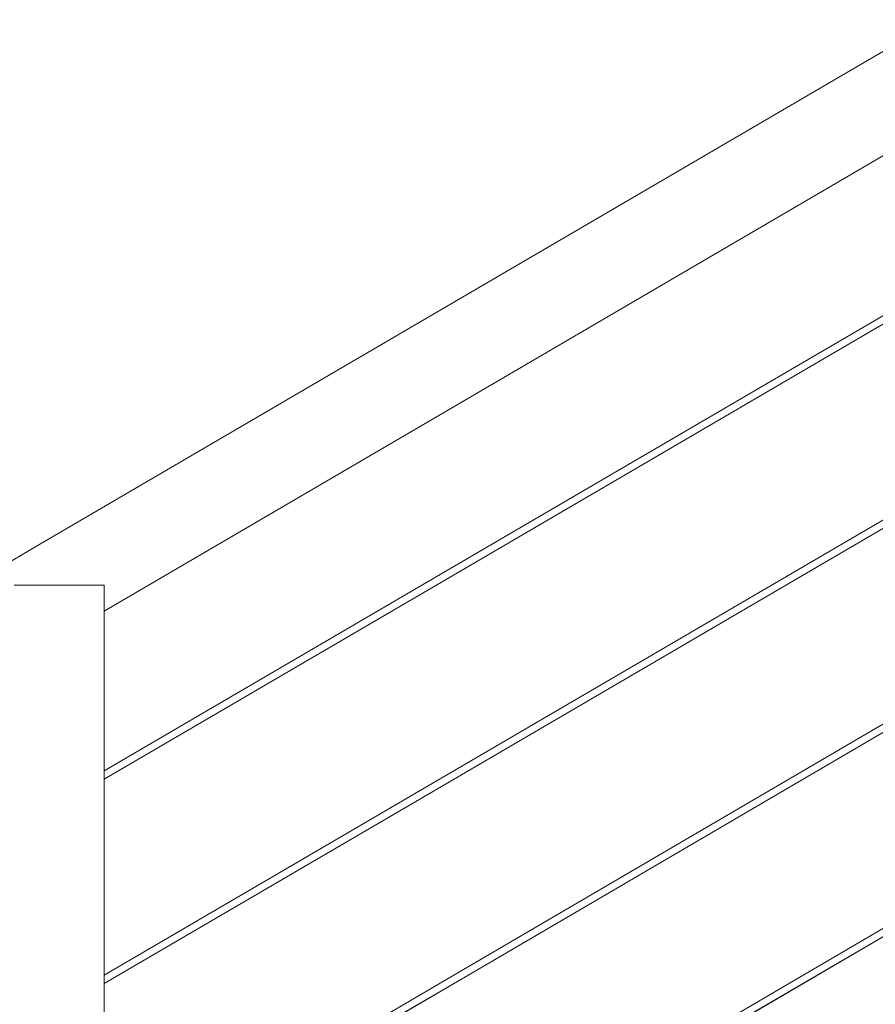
# Model space of a CAD drawing. Header units: millimetres. Extents: x -101298 to -58298, y 45839 to 66839.
# Tile 113 of 124: x -84009 to -83534, y 60426 to 60973. Entities that reach past the tile are written whole.
import ezdxf

# ---------------------------------------------------------------- set-up
doc = ezdxf.new("R2010")
doc.units = ezdxf.units.MM
doc.header["$MEASUREMENT"] = 0
doc.linetypes.add('Wipeout_Contour', pattern=[1000, 0, -1000])
doc.layers.add('Nowe_Konstrukcja - Schody', color=7, linetype='Continuous')
doc.layers.add('Nowe_Konstrukcja - Schody_Nr_pióra__101', color=250, linetype='Continuous', lineweight=13, true_color=0x333333)

msp = doc.modelspace()

# ---------------------------------------------------------------- wipeouts: each hides what was drawn before it
at = {"color": 254, "linetype": 'Wipeout_Contour', "lineweight": 0, "ltscale": 414538.857777}
msp.add_wipeout([(-84058.92, 60643.89), (-84056.18, 60639.21), (-83996.18, 60674.27), (-83998.92, 60678.95)], dxfattribs=at).dxf.layer = 'Nowe_Konstrukcja - Schody'
at = {"color": 254, "linetype": 'Wipeout_Contour', "lineweight": 0, "ltscale": 412659.087276}
msp.add_wipeout([(-83767.98, 60328.8), (-83767.26, 60327.58), (-83487.26, 60491.22), (-83487.98, 60492.44)], dxfattribs=at).dxf.layer = 'Nowe_Konstrukcja - Schody'

# ---------------------------------------------------------------- next in the draw order: wipeouts: each hides what was drawn before it
at = {"color": 254, "linetype": 'Wipeout_Contour', "lineweight": 0, "ltscale": 725374.693938}
msp.add_wipeout([(-83996.18, 60674.27), (-84056.18, 60639.21), (-84052.09, 60632.21), (-84012.26, 60655.48), (-84012.26, 60659.01), (-84006.22, 60659.01), (-83992.09, 60667.27)], dxfattribs=at).dxf.layer = 'Nowe_Konstrukcja - Schody'
at = {"color": 254, "linetype": 'Wipeout_Contour', "lineweight": 0, "ltscale": 412653.91365}
msp.add_wipeout([(-83767.26, 60327.58), (-83766.55, 60326.36), (-83486.55, 60490), (-83487.26, 60491.22)], dxfattribs=at).dxf.layer = 'Nowe_Konstrukcja - Schody'

# ---------------------------------------------------------------- next in the draw order: wipeouts: each hides what was drawn before it
at = {"color": 254, "linetype": 'Wipeout_Contour', "lineweight": 0, "ltscale": 310830.048216}
msp.add_wipeout([(-83992.09, 60667.27), (-84006.22, 60659.01), (-83987.26, 60659.01)], dxfattribs=at).dxf.layer = 'Nowe_Konstrukcja - Schody'
at = {"color": 254, "linetype": 'Wipeout_Contour', "lineweight": 0, "ltscale": 412650.255339}
msp.add_wipeout([(-83766.55, 60326.36), (-83766.25, 60325.86), (-83486.25, 60489.49), (-83486.55, 60490)], dxfattribs=at).dxf.layer = 'Nowe_Konstrukcja - Schody'

# ---------------------------------------------------------------- next in the draw order: wipeouts: each hides what was drawn before it
at = {"color": 254, "linetype": 'Wipeout_Contour', "lineweight": 0, "ltscale": 414552.249597}
msp.add_wipeout([(-83999.88, 60680.6), (-84059.88, 60645.53), (-84058.92, 60643.89), (-83998.92, 60678.95)], dxfattribs=at).dxf.layer = 'Nowe_Konstrukcja - Schody'
at = {"color": 254, "linetype": 'Wipeout_Contour', "lineweight": 0, "ltscale": 412662.745576}
msp.add_wipeout([(-83768.27, 60329.31), (-83767.98, 60328.8), (-83487.98, 60492.44), (-83488.27, 60492.95)], dxfattribs=at).dxf.layer = 'Nowe_Konstrukcja - Schody'

# ---------------------------------------------------------------- next in the draw order: wipeouts: each hides what was drawn before it
at = {"color": 254, "linetype": 'Wipeout_Contour', "lineweight": 0, "ltscale": 414277.033316}
msp.add_wipeout([(-83998.92, 60678.95), (-83996.18, 60674.27), (-83776.18, 60802.85), (-83778.92, 60807.52)], dxfattribs=at).dxf.layer = 'Nowe_Konstrukcja - Schody'

# ---------------------------------------------------------------- next in the draw order: wipeouts: each hides what was drawn before it
at = {"color": 254, "linetype": 'Wipeout_Contour', "lineweight": 0, "ltscale": 414252.272979}
msp.add_wipeout([(-83996.18, 60674.27), (-83992.09, 60667.27), (-83772.09, 60795.84), (-83776.18, 60802.85)], dxfattribs=at).dxf.layer = 'Nowe_Konstrukcja - Schody'

# ---------------------------------------------------------------- next in the draw order: wipeouts: each hides what was drawn before it
at = {"color": 254, "linetype": 'Wipeout_Contour', "lineweight": 0, "ltscale": 414219.922428}
msp.add_wipeout([(-83992.09, 60667.27), (-83987.26, 60659.01), (-83767.26, 60787.58), (-83772.09, 60795.84)], dxfattribs=at).dxf.layer = 'Nowe_Konstrukcja - Schody'

# ---------------------------------------------------------------- next in the draw order: wipeouts: each hides what was drawn before it
at = {"color": 254, "linetype": 'Wipeout_Contour', "lineweight": 0, "ltscale": 414178.299182}
msp.add_wipeout([(-83987.26, 60659.01), (-83968.3, 60659.01), (-83762.44, 60779.32), (-83767.26, 60787.58)], dxfattribs=at).dxf.layer = 'Nowe_Konstrukcja - Schody'

# ---------------------------------------------------------------- next in the draw order: wipeouts: each hides what was drawn before it
at = {"color": 254, "linetype": 'Wipeout_Contour', "lineweight": 0, "ltscale": 517719.498755}
msp.add_wipeout([(-83968.3, 60659.01), (-83962.26, 60659.01), (-83962.26, 60653.15), (-83758.34, 60772.32), (-83762.44, 60779.32)], dxfattribs=at).dxf.layer = 'Nowe_Konstrukcja - Schody'

# ---------------------------------------------------------------- next in the draw order: wipeouts: each hides what was drawn before it
at = {"color": 254, "linetype": 'Wipeout_Contour', "lineweight": 0, "ltscale": 414114.008887}
msp.add_wipeout([(-83962.26, 60653.15), (-83962.26, 60646.87), (-83755.61, 60767.64), (-83758.34, 60772.32)], dxfattribs=at).dxf.layer = 'Nowe_Konstrukcja - Schody'

# ---------------------------------------------------------------- next in the draw order: wipeouts: each hides what was drawn before it
at = {"color": 254, "linetype": 'Wipeout_Contour', "lineweight": 0, "ltscale": 414102.341902}
msp.add_wipeout([(-83755.61, 60767.64), (-83962.26, 60646.87), (-83962.26, 60644.67), (-83754.65, 60766)], dxfattribs=at).dxf.layer = 'Nowe_Konstrukcja - Schody'

# ---------------------------------------------------------------- next in the draw order: wipeouts: each hides what was drawn before it
at = {"color": 254, "linetype": 'Wipeout_Contour', "lineweight": 0, "ltscale": 414290.433598}
msp.add_wipeout([(-83779.88, 60809.17), (-83999.88, 60680.6), (-83998.92, 60678.95), (-83778.92, 60807.52)], dxfattribs=at).dxf.layer = 'Nowe_Konstrukcja - Schody'
at = {"color": 254, "linetype": 'Wipeout_Contour', "lineweight": 0, "ltscale": 413318.650132}
msp.add_wipeout([(-84012.26, 59723.95), (-83962.26, 59723.95), (-83962.26, 60659.01), (-84012.26, 60659.01)], dxfattribs=at).dxf.layer = 'Nowe_Konstrukcja - Schody'

# ---------------------------------------------------------------- next in the draw order: linework, layer by layer
at = {"layer": 'Nowe_Konstrukcja - Schody_Nr_pióra__101', "color": 250, "linetype": 'Continuous', "lineweight": 13, "true_color": 0x333333}
msp.add_line((-84059.88, 60645.53), (-83999.88, 60680.6), dxfattribs=at)

# ---------------------------------------------------------------- next in the draw order: wipeouts: each hides what was drawn before it
at = {"color": 254, "linetype": 'Wipeout_Contour', "lineweight": 0, "ltscale": 413811.334638}
msp.add_wipeout([(-83778.92, 60807.52), (-83776.18, 60802.85), (-83496.18, 60966.48), (-83498.92, 60971.16)], dxfattribs=at).dxf.layer = 'Nowe_Konstrukcja - Schody'
at = {"color": 254, "linetype": 'Wipeout_Contour', "lineweight": 0, "ltscale": 413369.468235}
msp.add_wipeout([(-83962.26, 60328.59), (-83962.26, 60326.95), (-83767.26, 60440.92), (-83767.98, 60442.14)], dxfattribs=at).dxf.layer = 'Nowe_Konstrukcja - Schody'

# ---------------------------------------------------------------- next in the draw order: wipeouts: each hides what was drawn before it
at = {"color": 254, "linetype": 'Wipeout_Contour', "lineweight": 0, "ltscale": 413786.546437}
msp.add_wipeout([(-83776.18, 60802.85), (-83772.09, 60795.84), (-83492.09, 60959.48), (-83496.18, 60966.48)], dxfattribs=at).dxf.layer = 'Nowe_Konstrukcja - Schody'
at = {"color": 254, "linetype": 'Wipeout_Contour', "lineweight": 0, "ltscale": 413364.970467}
msp.add_wipeout([(-83962.26, 60326.95), (-83962.26, 60325.32), (-83766.55, 60439.7), (-83767.26, 60440.92)], dxfattribs=at).dxf.layer = 'Nowe_Konstrukcja - Schody'

# ---------------------------------------------------------------- next in the draw order: wipeouts: each hides what was drawn before it
at = {"color": 254, "linetype": 'Wipeout_Contour', "lineweight": 0, "ltscale": 413754.159474}
msp.add_wipeout([(-83772.09, 60795.84), (-83767.26, 60787.58), (-83487.26, 60951.22), (-83492.09, 60959.48)], dxfattribs=at).dxf.layer = 'Nowe_Konstrukcja - Schody'
at = {"color": 254, "linetype": 'Wipeout_Contour', "lineweight": 0, "ltscale": 413361.790584}
msp.add_wipeout([(-83962.26, 60325.32), (-83962.26, 60324.64), (-83766.25, 60439.19), (-83766.55, 60439.7)], dxfattribs=at).dxf.layer = 'Nowe_Konstrukcja - Schody'

# ---------------------------------------------------------------- next in the draw order: wipeouts: each hides what was drawn before it
at = {"color": 254, "linetype": 'Wipeout_Contour', "lineweight": 0, "ltscale": 413719.104584}
msp.add_wipeout([(-83767.26, 60787.58), (-83762.44, 60779.32), (-83482.44, 60942.96), (-83487.26, 60951.22)], dxfattribs=at).dxf.layer = 'Nowe_Konstrukcja - Schody'
at = {"color": 254, "linetype": 'Wipeout_Contour', "lineweight": 0, "ltscale": 413372.649134}
msp.add_wipeout([(-83962.26, 60329.27), (-83962.26, 60328.59), (-83767.98, 60442.14), (-83768.27, 60442.64)], dxfattribs=at).dxf.layer = 'Nowe_Konstrukcja - Schody'

# ---------------------------------------------------------------- next in the draw order: wipeouts: each hides what was drawn before it
at = {"color": 254, "linetype": 'Wipeout_Contour', "lineweight": 0, "ltscale": 413686.718554}
msp.add_wipeout([(-83762.44, 60779.32), (-83758.34, 60772.32), (-83478.34, 60935.96), (-83482.44, 60942.96)], dxfattribs=at).dxf.layer = 'Nowe_Konstrukcja - Schody'
at = {"color": 254, "linetype": 'Wipeout_Contour', "lineweight": 0, "ltscale": 412924.708723}
msp.add_wipeout([(-83767.98, 60442.14), (-83767.26, 60440.92), (-83487.26, 60604.55), (-83487.98, 60605.77)], dxfattribs=at).dxf.layer = 'Nowe_Konstrukcja - Schody'

# ---------------------------------------------------------------- next in the draw order: wipeouts: each hides what was drawn before it
at = {"color": 254, "linetype": 'Wipeout_Contour', "lineweight": 0, "ltscale": 413661.931654}
msp.add_wipeout([(-83758.34, 60772.32), (-83755.61, 60767.64), (-83475.61, 60931.28), (-83478.34, 60935.96)], dxfattribs=at).dxf.layer = 'Nowe_Konstrukcja - Schody'
at = {"color": 254, "linetype": 'Wipeout_Contour', "lineweight": 0, "ltscale": 412919.533063}
msp.add_wipeout([(-83767.26, 60440.92), (-83766.55, 60439.7), (-83486.55, 60603.33), (-83487.26, 60604.55)], dxfattribs=at).dxf.layer = 'Nowe_Konstrukcja - Schody'

# ---------------------------------------------------------------- next in the draw order: wipeouts: each hides what was drawn before it
at = {"color": 254, "linetype": 'Wipeout_Contour', "lineweight": 0, "ltscale": 413648.517166}
msp.add_wipeout([(-83475.61, 60931.28), (-83755.61, 60767.64), (-83754.65, 60766), (-83474.65, 60929.63)], dxfattribs=at).dxf.layer = 'Nowe_Konstrukcja - Schody'
at = {"color": 254, "linetype": 'Wipeout_Contour', "lineweight": 0, "ltscale": 412915.873314}
msp.add_wipeout([(-83766.55, 60439.7), (-83766.25, 60439.19), (-83486.25, 60602.83), (-83486.55, 60603.33)], dxfattribs=at).dxf.layer = 'Nowe_Konstrukcja - Schody'

# ---------------------------------------------------------------- next in the draw order: wipeouts: each hides what was drawn before it
at = {"color": 254, "linetype": 'Wipeout_Contour', "lineweight": 0, "ltscale": 413824.750001}
msp.add_wipeout([(-83499.88, 60972.8), (-83779.88, 60809.17), (-83778.92, 60807.52), (-83498.92, 60971.16)], dxfattribs=at).dxf.layer = 'Nowe_Konstrukcja - Schody'
at = {"color": 254, "linetype": 'Wipeout_Contour', "lineweight": 0, "ltscale": 412928.368462}
msp.add_wipeout([(-83768.27, 60442.64), (-83767.98, 60442.14), (-83487.98, 60605.77), (-83488.27, 60606.28)], dxfattribs=at).dxf.layer = 'Nowe_Konstrukcja - Schody'

# ---------------------------------------------------------------- next in the draw order: linework, layer by layer
at = {"layer": 'Nowe_Konstrukcja - Schody_Nr_pióra__101', "color": 250, "linetype": 'Continuous', "lineweight": 13, "true_color": 0x333333}
msp.add_line((-83999.88, 60680.6), (-83779.88, 60809.17), dxfattribs=at)

# ---------------------------------------------------------------- next in the draw order: wipeouts: each hides what was drawn before it
at = {"color": 254, "linetype": 'Wipeout_Contour', "lineweight": 0, "ltscale": 413634.52215}
msp.add_wipeout([(-83962.26, 60441.93), (-83962.26, 60440.29), (-83767.26, 60554.25), (-83767.98, 60555.47)], dxfattribs=at).dxf.layer = 'Nowe_Konstrukcja - Schody'

# ---------------------------------------------------------------- next in the draw order: wipeouts: each hides what was drawn before it
at = {"color": 254, "linetype": 'Wipeout_Contour', "lineweight": 0, "ltscale": 413630.020999}
msp.add_wipeout([(-83962.26, 60440.29), (-83962.26, 60438.65), (-83766.55, 60553.03), (-83767.26, 60554.25)], dxfattribs=at).dxf.layer = 'Nowe_Konstrukcja - Schody'

# ---------------------------------------------------------------- next in the draw order: wipeouts: each hides what was drawn before it
at = {"color": 254, "linetype": 'Wipeout_Contour', "lineweight": 0, "ltscale": 413626.838728}
msp.add_wipeout([(-83962.26, 60438.65), (-83962.26, 60437.97), (-83766.25, 60552.52), (-83766.55, 60553.03)], dxfattribs=at).dxf.layer = 'Nowe_Konstrukcja - Schody'

# ---------------------------------------------------------------- next in the draw order: linework, layer by layer
at = {"layer": 'Nowe_Konstrukcja - Schody_Nr_pióra__101', "color": 250, "linetype": 'Continuous', "lineweight": 13, "true_color": 0x333333}
msp.add_line((-83962.26, 60324.64), (-83766.25, 60439.19), dxfattribs=at)

# ---------------------------------------------------------------- next in the draw order: wipeouts: each hides what was drawn before it
at = {"color": 254, "linetype": 'Wipeout_Contour', "lineweight": 0, "ltscale": 413637.705447}
msp.add_wipeout([(-83962.26, 60442.6), (-83962.26, 60441.93), (-83767.98, 60555.47), (-83768.27, 60555.98)], dxfattribs=at).dxf.layer = 'Nowe_Konstrukcja - Schody'

# ---------------------------------------------------------------- next in the draw order: linework, layer by layer
at = {"layer": 'Nowe_Konstrukcja - Schody_Nr_pióra__101', "color": 250, "linetype": 'Continuous', "lineweight": 13, "true_color": 0x333333}
for p, q in [((-83768.27, 60329.31), (-83488.27, 60492.95)), ((-83766.25, 60325.86), (-83486.25, 60489.49)), ((-83962.26, 60329.27), (-83768.27, 60442.64))]:
    msp.add_line(p, q, dxfattribs=at)

# ---------------------------------------------------------------- next in the draw order: wipeouts: each hides what was drawn before it
at = {"color": 254, "linetype": 'Wipeout_Contour', "lineweight": 0, "ltscale": 413190.656789}
msp.add_wipeout([(-83767.98, 60555.47), (-83767.26, 60554.25), (-83487.26, 60717.89), (-83487.98, 60719.11)], dxfattribs=at).dxf.layer = 'Nowe_Konstrukcja - Schody'

# ---------------------------------------------------------------- next in the draw order: wipeouts: each hides what was drawn before it
at = {"color": 254, "linetype": 'Wipeout_Contour', "lineweight": 0, "ltscale": 413185.479103}
msp.add_wipeout([(-83767.26, 60554.25), (-83766.55, 60553.03), (-83486.55, 60716.66), (-83487.26, 60717.89)], dxfattribs=at).dxf.layer = 'Nowe_Konstrukcja - Schody'

# ---------------------------------------------------------------- next in the draw order: wipeouts: each hides what was drawn before it
at = {"color": 254, "linetype": 'Wipeout_Contour', "lineweight": 0, "ltscale": 413181.81792}
msp.add_wipeout([(-83766.55, 60553.03), (-83766.25, 60552.52), (-83486.25, 60716.16), (-83486.55, 60716.66)], dxfattribs=at).dxf.layer = 'Nowe_Konstrukcja - Schody'

# ---------------------------------------------------------------- next in the draw order: wipeouts: each hides what was drawn before it
at = {"color": 254, "linetype": 'Wipeout_Contour', "lineweight": 0, "ltscale": 413194.317961}
msp.add_wipeout([(-83768.27, 60555.98), (-83767.98, 60555.47), (-83487.98, 60719.11), (-83488.27, 60719.61)], dxfattribs=at).dxf.layer = 'Nowe_Konstrukcja - Schody'

# ---------------------------------------------------------------- next in the draw order: wipeouts: each hides what was drawn before it
at = {"color": 254, "linetype": 'Wipeout_Contour', "lineweight": 0, "ltscale": 413899.902845}
msp.add_wipeout([(-83962.26, 60555.26), (-83962.26, 60553.62), (-83767.26, 60667.58), (-83767.98, 60668.8)], dxfattribs=at).dxf.layer = 'Nowe_Konstrukcja - Schody'

# ---------------------------------------------------------------- next in the draw order: wipeouts: each hides what was drawn before it
at = {"color": 254, "linetype": 'Wipeout_Contour', "lineweight": 0, "ltscale": 413895.398334}
msp.add_wipeout([(-83962.26, 60553.62), (-83962.26, 60551.98), (-83766.55, 60666.36), (-83767.26, 60667.58)], dxfattribs=at).dxf.layer = 'Nowe_Konstrukcja - Schody'

# ---------------------------------------------------------------- next in the draw order: wipeouts: each hides what was drawn before it
at = {"color": 254, "linetype": 'Wipeout_Contour', "lineweight": 0, "ltscale": 413892.213659}
msp.add_wipeout([(-83962.26, 60551.98), (-83962.26, 60551.3), (-83766.25, 60665.86), (-83766.55, 60666.36)], dxfattribs=at).dxf.layer = 'Nowe_Konstrukcja - Schody'

# ---------------------------------------------------------------- next in the draw order: linework, layer by layer
at = {"layer": 'Nowe_Konstrukcja - Schody_Nr_pióra__101', "color": 250, "linetype": 'Continuous', "lineweight": 13, "true_color": 0x333333}
msp.add_line((-83962.26, 60437.97), (-83766.25, 60552.52), dxfattribs=at)

# ---------------------------------------------------------------- next in the draw order: wipeouts: each hides what was drawn before it
at = {"color": 254, "linetype": 'Wipeout_Contour', "lineweight": 0, "ltscale": 413903.088522}
msp.add_wipeout([(-83962.26, 60555.94), (-83962.26, 60555.26), (-83767.98, 60668.8), (-83768.27, 60669.31)], dxfattribs=at).dxf.layer = 'Nowe_Konstrukcja - Schody'

# ---------------------------------------------------------------- next in the draw order: linework, layer by layer
at = {"layer": 'Nowe_Konstrukcja - Schody_Nr_pióra__101', "color": 250, "linetype": 'Continuous', "lineweight": 13, "true_color": 0x333333}
for p, q in [((-84012.26, 60659.01), (-83962.26, 60659.01)), ((-83962.26, 59723.95), (-83962.26, 60659.01)), ((-83768.27, 60442.64), (-83488.27, 60606.28)), ((-83766.25, 60439.19), (-83486.25, 60602.83)), ((-83962.26, 60442.6), (-83768.27, 60555.98))]:
    msp.add_line(p, q, dxfattribs=at)

# ---------------------------------------------------------------- next in the draw order: wipeouts: each hides what was drawn before it
at = {"color": 254, "linetype": 'Wipeout_Contour', "lineweight": 0, "ltscale": 413456.930845}
msp.add_wipeout([(-83767.98, 60668.8), (-83767.26, 60667.58), (-83487.26, 60831.22), (-83487.98, 60832.44)], dxfattribs=at).dxf.layer = 'Nowe_Konstrukcja - Schody'

# ---------------------------------------------------------------- next in the draw order: wipeouts: each hides what was drawn before it
at = {"color": 254, "linetype": 'Wipeout_Contour', "lineweight": 0, "ltscale": 413451.751137}
msp.add_wipeout([(-83767.26, 60667.58), (-83766.55, 60666.36), (-83486.55, 60830), (-83487.26, 60831.22)], dxfattribs=at).dxf.layer = 'Nowe_Konstrukcja - Schody'

# ---------------------------------------------------------------- next in the draw order: wipeouts: each hides what was drawn before it
at = {"color": 254, "linetype": 'Wipeout_Contour', "lineweight": 0, "ltscale": 413448.088525}
msp.add_wipeout([(-83766.55, 60666.36), (-83766.25, 60665.86), (-83486.25, 60829.49), (-83486.55, 60830)], dxfattribs=at).dxf.layer = 'Nowe_Konstrukcja - Schody'

# ---------------------------------------------------------------- next in the draw order: linework, layer by layer
at = {"layer": 'Nowe_Konstrukcja - Schody_Nr_pióra__101', "color": 250, "linetype": 'Continuous', "lineweight": 13, "true_color": 0x333333}
msp.add_line((-83962.26, 60551.3), (-83766.25, 60665.86), dxfattribs=at)

# ---------------------------------------------------------------- next in the draw order: wipeouts: each hides what was drawn before it
at = {"color": 254, "linetype": 'Wipeout_Contour', "lineweight": 0, "ltscale": 413460.593445}
msp.add_wipeout([(-83768.27, 60669.31), (-83767.98, 60668.8), (-83487.98, 60832.44), (-83488.27, 60832.95)], dxfattribs=at).dxf.layer = 'Nowe_Konstrukcja - Schody'

# ---------------------------------------------------------------- next in the draw order: linework, layer by layer
at = {"layer": 'Nowe_Konstrukcja - Schody_Nr_pióra__101', "color": 250, "linetype": 'Continuous', "lineweight": 13, "true_color": 0x333333}
for p, q in [((-83779.88, 60809.17), (-83499.88, 60972.8)), ((-83754.65, 60766), (-83474.65, 60929.63)), ((-83768.27, 60669.31), (-83488.27, 60832.95)), ((-83766.25, 60665.86), (-83486.25, 60829.49)), ((-83962.26, 60644.67), (-83754.65, 60766)), ((-83768.27, 60555.98), (-83488.27, 60719.61)), ((-83766.25, 60552.52), (-83486.25, 60716.16)), ((-83962.26, 60555.94), (-83768.27, 60669.31))]:
    msp.add_line(p, q, dxfattribs=at)

doc.saveas('drawing.dxf')
